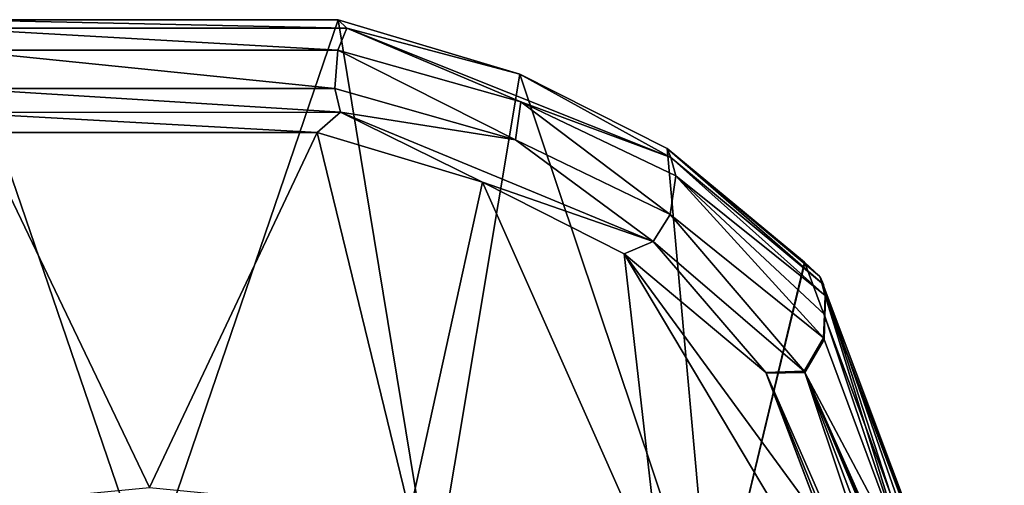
# Model space of a CAD drawing. Header units: millimetres. Extents: x -348 to 175, y 0 to 247.
# Tile 195 of 196: x 147 to 172, y 97 to 109. Entities that reach past the tile are written whole.
import ezdxf

# ---------------------------------------------------------------- set-up
doc = ezdxf.new("R2010")
doc.units = ezdxf.units.MM
doc.header["$LTSCALE"] = 65.185185
for name, color, linetype in [('1022', 7, 'CONTINUOUS'), ('1024', 7, 'CONTINUOUS'), ('1025', 7, 'CONTINUOUS'), ('1039', 7, 'CONTINUOUS'), ('1040', 7, 'CONTINUOUS'), ('1045', 7, 'CONTINUOUS'), ('1047', 7, 'CONTINUOUS'), ('1049', 7, 'CONTINUOUS'), ('1050', 7, 'CONTINUOUS'), ('1052', 7, 'CONTINUOUS'), ('1053', 7, 'CONTINUOUS')]:
    doc.layers.add(name, color=color, linetype=linetype)

msp = doc.modelspace()

# ---------------------------------------------------------------- linework, layer by layer
at = {"layer": '1022', "color": 7, "linetype": 'CONTINUOUS', "true_color": 0xe0f2ff}
for points in [[(167.367, 102.3, 70.082), (167.351, 101.808, 70.318), (169.539, 95.28, 37.568), (167.367, 102.3, 70.082)], [(169.591, 96.391, 36.784), (167.367, 102.3, 70.082), (169.539, 95.28, 37.568), (169.591, 96.391, 36.784)], [(167.351, 101.808, 70.318), (167.334, 101.205, 70.57), (169.539, 95.28, 37.568), (167.351, 101.808, 70.318)]]:
    msp.add_3dface(points, dxfattribs=at)
at = {"layer": '1024', "color": 7, "linetype": 'CONTINUOUS', "true_color": 0xe0f2ff}
for points in [[(150, 95.123, 0), (142.7, 94.665, 0.162), (145.119, 109.404, 83.138), (150, 95.123, 0)], [(154.872, 109.406, 83.14), (150, 95.123, 0), (145.119, 109.404, 83.138), (154.872, 109.406, 83.14)], [(157.3, 94.665, 0.162), (150, 95.123, 0), (154.872, 109.406, 83.14), (157.3, 94.665, 0.162)], [(159.531, 108.006, 81.213), (157.3, 94.665, 0.162), (154.872, 109.406, 83.14), (159.531, 108.006, 81.213)], [(164.459, 93.304, 0.635), (157.3, 94.665, 0.162), (159.531, 108.006, 81.213), (164.459, 93.304, 0.635)], [(163.308, 106.107, 78.086), (164.459, 93.304, 0.635), (159.531, 108.006, 81.213), (163.308, 106.107, 78.086)], [(166.832, 103.189, 69.97), (164.459, 93.304, 0.635), (163.308, 106.107, 78.086), (166.832, 103.189, 69.97)], [(166.839, 103.174, 69.892), (164.459, 93.304, 0.635), (166.832, 103.189, 69.97), (166.839, 103.174, 69.892)], [(169.022, 97.273, 36.502), (164.459, 93.304, 0.635), (166.839, 103.174, 69.892), (169.022, 97.273, 36.502)]]:
    msp.add_3dface(points, dxfattribs=at)
at = {"layer": '1025', "color": 7, "linetype": 'CONTINUOUS', "true_color": 0xe0f2ff}
for points in [[(143.352, 96.773, 29.648), (150.038, 97.413, 30.264), (145.668, 106.51, 83.717), (143.352, 96.773, 29.648)], [(145.668, 106.51, 83.717), (150.038, 97.413, 30.264), (154.335, 106.51, 83.716), (145.668, 106.51, 83.717)], [(150.038, 97.413, 30.264), (156.715, 96.76, 29.64), (154.335, 106.51, 83.716), (150.038, 97.413, 30.264)], [(154.335, 106.51, 83.716), (156.715, 96.76, 29.64), (158.573, 105.245, 81.935), (154.335, 106.51, 83.716)], [(156.715, 96.76, 29.64), (163.179, 94.87, 27.706), (158.573, 105.245, 81.935), (156.715, 96.76, 29.64)], [(158.573, 105.245, 81.935), (163.179, 94.87, 27.706), (162.204, 103.408, 78.909), (158.573, 105.245, 81.935)], [(163.179, 94.87, 27.706), (169.002, 92.001, 24.301), (162.204, 103.408, 78.909), (163.179, 94.87, 27.706)], [(169.002, 92.001, 24.301), (167.346, 96.377, 48.652), (162.204, 103.408, 78.909), (169.002, 92.001, 24.301)], [(165.837, 100.363, 70.741), (162.204, 103.408, 78.909), (167.346, 96.377, 48.652), (165.837, 100.363, 70.741)], [(165.844, 100.351, 70.684), (165.837, 100.363, 70.741), (167.346, 96.377, 48.652), (165.844, 100.351, 70.684)], [(165.848, 100.341, 70.626), (165.844, 100.351, 70.684), (167.346, 96.377, 48.652), (165.848, 100.341, 70.626)]]:
    msp.add_3dface(points, dxfattribs=at)
at = {"layer": '1039', "color": 7, "linetype": 'CONTINUOUS', "true_color": 0xe0f2ff}
for points in [[(169.539, 95.28, 37.568), (167.334, 101.205, 70.57), (166.836, 100.359, 70.689), (169.539, 95.28, 37.568)], [(166.836, 100.359, 70.689), (165.848, 100.341, 70.626), (170.066, 90.694, 17.453), (166.836, 100.359, 70.689)], [(165.848, 100.341, 70.626), (167.346, 96.377, 48.652), (169.463, 91.404, 21.44), (165.848, 100.341, 70.626)], [(170.066, 90.694, 17.453), (165.848, 100.341, 70.626), (169.463, 91.404, 21.44), (170.066, 90.694, 17.453)], [(171.951, 88.828, 1.467), (169.539, 95.28, 37.568), (166.836, 100.359, 70.689), (171.951, 88.828, 1.467)], [(171.951, 88.828, 1.467), (166.836, 100.359, 70.689), (171.811, 88.878, 3.123), (171.951, 88.828, 1.467)], [(171.811, 88.878, 3.123), (166.836, 100.359, 70.689), (171.583, 89.07, 5.375), (171.811, 88.878, 3.123)], [(171.583, 89.07, 5.375), (166.836, 100.359, 70.689), (170.804, 89.877, 12.029), (171.583, 89.07, 5.375)], [(170.804, 89.877, 12.029), (166.836, 100.359, 70.689), (170.066, 90.694, 17.453), (170.804, 89.877, 12.029)]]:
    msp.add_3dface(points, dxfattribs=at)
at = {"layer": '1040', "color": 7, "linetype": 'CONTINUOUS', "true_color": 0xe0f2ff}
for points in [[(169.022, 97.273, 36.502), (166.839, 103.174, 69.892), (167.228, 102.812, 69.982), (169.022, 97.273, 36.502)], [(167.228, 102.812, 69.982), (167.367, 102.3, 70.082), (171.778, 90.703, 1.478), (167.228, 102.812, 69.982)], [(171.327, 91.065, 1.383), (169.022, 97.273, 36.502), (167.228, 102.812, 69.982), (171.327, 91.065, 1.383)], [(171.327, 91.065, 1.383), (167.228, 102.812, 69.982), (171.778, 90.703, 1.478), (171.327, 91.065, 1.383)], [(167.367, 102.3, 70.082), (169.591, 96.391, 36.784), (171.778, 90.703, 1.478), (167.367, 102.3, 70.082)]]:
    msp.add_3dface(points, dxfattribs=at)
at = {"layer": '1045', "color": 7, "linetype": 'CONTINUOUS', "true_color": 0xe0f2ff}
for points in [[(154.868, 108.625, 84.29), (145.117, 108.622, 84.286), (154.793, 107.644, 84.485), (154.868, 108.625, 84.29)], [(154.793, 107.644, 84.485), (145.117, 108.622, 84.286), (145.202, 107.643, 84.483), (154.793, 107.644, 84.485)], [(159.421, 106.327, 82.594), (154.868, 108.625, 84.29), (154.793, 107.644, 84.485), (159.421, 106.327, 82.594)], [(159.555, 107.302, 82.334), (154.868, 108.625, 84.29), (159.421, 106.327, 82.594), (159.555, 107.302, 82.334)], [(163.389, 104.414, 79.379), (159.555, 107.302, 82.334), (159.421, 106.327, 82.594), (163.389, 104.414, 79.379)], [(163.531, 105.404, 79.029), (159.555, 107.302, 82.334), (163.389, 104.414, 79.379), (163.531, 105.404, 79.029)], [(167.318, 101.249, 70.738), (163.531, 105.404, 79.029), (163.389, 104.414, 79.379), (167.318, 101.249, 70.738)], [(167.357, 102.333, 70.194), (163.531, 105.404, 79.029), (167.338, 101.851, 70.456), (167.357, 102.333, 70.194)], [(167.338, 101.851, 70.456), (163.531, 105.404, 79.029), (167.318, 101.249, 70.738), (167.338, 101.851, 70.456)]]:
    msp.add_3dface(points, dxfattribs=at)
at = {"layer": '1047', "color": 7, "linetype": 'CONTINUOUS', "true_color": 0xe0f2ff}
for points in [[(167.351, 101.808, 70.318), (167.357, 102.333, 70.194), (167.338, 101.851, 70.456), (167.351, 101.808, 70.318)], [(167.357, 102.333, 70.194), (167.351, 101.808, 70.318), (167.362, 102.317, 70.138), (167.357, 102.333, 70.194)], [(167.351, 101.808, 70.318), (167.367, 102.3, 70.082), (167.362, 102.317, 70.138), (167.351, 101.808, 70.318)], [(167.334, 101.205, 70.57), (167.338, 101.851, 70.456), (167.318, 101.249, 70.738), (167.334, 101.205, 70.57)], [(167.334, 101.205, 70.57), (167.351, 101.808, 70.318), (167.338, 101.851, 70.456), (167.334, 101.205, 70.57)], [(167.334, 101.205, 70.57), (167.318, 101.249, 70.738), (167.327, 101.226, 70.654), (167.334, 101.205, 70.57)]]:
    msp.add_3dface(points, dxfattribs=at)
at = {"layer": '1049', "color": 7, "linetype": 'CONTINUOUS', "true_color": 0xe0f2ff}
for points in [[(154.934, 107.037, 84.378), (145.202, 107.643, 84.483), (145.027, 107.028, 84.367), (154.934, 107.037, 84.378)], [(154.793, 107.644, 84.485), (145.202, 107.643, 84.483), (154.934, 107.037, 84.378), (154.793, 107.644, 84.485)], [(159.421, 106.327, 82.594), (154.793, 107.644, 84.485), (154.934, 107.037, 84.378), (159.421, 106.327, 82.594)], [(154.335, 106.51, 83.716), (154.934, 107.037, 84.378), (145.027, 107.028, 84.367), (154.335, 106.51, 83.716)], [(145.668, 106.51, 83.717), (154.335, 106.51, 83.716), (145.027, 107.028, 84.367), (145.668, 106.51, 83.717)], [(154.335, 106.51, 83.716), (158.573, 105.245, 81.935), (154.934, 107.037, 84.378), (154.335, 106.51, 83.716)], [(158.573, 105.245, 81.935), (162.947, 103.718, 79.496), (154.934, 107.037, 84.378), (158.573, 105.245, 81.935)], [(162.947, 103.718, 79.496), (159.421, 106.327, 82.594), (154.934, 107.037, 84.378), (162.947, 103.718, 79.496)], [(163.389, 104.414, 79.379), (159.421, 106.327, 82.594), (162.947, 103.718, 79.496), (163.389, 104.414, 79.379)], [(158.573, 105.245, 81.935), (162.204, 103.408, 78.909), (162.947, 103.718, 79.496), (158.573, 105.245, 81.935)], [(166.824, 100.395, 70.858), (163.389, 104.414, 79.379), (162.947, 103.718, 79.496), (166.824, 100.395, 70.858)], [(167.318, 101.249, 70.738), (163.389, 104.414, 79.379), (166.824, 100.395, 70.858), (167.318, 101.249, 70.738)], [(162.204, 103.408, 78.909), (165.837, 100.363, 70.741), (162.947, 103.718, 79.496), (162.204, 103.408, 78.909)], [(165.837, 100.363, 70.741), (166.824, 100.395, 70.858), (162.947, 103.718, 79.496), (165.837, 100.363, 70.741)]]:
    msp.add_3dface(points, dxfattribs=at)
at = {"layer": '1050', "color": 7, "linetype": 'CONTINUOUS', "true_color": 0xe0f2ff}
for points in [[(167.327, 101.226, 70.654), (167.318, 101.249, 70.738), (166.824, 100.395, 70.858), (167.327, 101.226, 70.654)], [(167.334, 101.205, 70.57), (167.327, 101.226, 70.654), (166.824, 100.395, 70.858), (167.334, 101.205, 70.57)], [(166.836, 100.359, 70.689), (167.334, 101.205, 70.57), (166.824, 100.395, 70.858), (166.836, 100.359, 70.689)], [(165.837, 100.363, 70.741), (166.836, 100.359, 70.689), (166.824, 100.395, 70.858), (165.837, 100.363, 70.741)], [(165.837, 100.363, 70.741), (165.844, 100.351, 70.684), (166.836, 100.359, 70.689), (165.837, 100.363, 70.741)], [(165.844, 100.351, 70.684), (165.848, 100.341, 70.626), (166.836, 100.359, 70.689), (165.844, 100.351, 70.684)]]:
    msp.add_3dface(points, dxfattribs=at)
at = {"layer": '1052', "color": 7, "linetype": 'CONTINUOUS', "true_color": 0xe0f2ff}
for points in [[(145.119, 109.404, 83.138), (144.88, 109.187, 83.838), (155.098, 109.192, 83.844), (145.119, 109.404, 83.138)], [(154.872, 109.406, 83.14), (145.119, 109.404, 83.138), (155.098, 109.192, 83.844), (154.872, 109.406, 83.14)], [(159.531, 108.006, 81.213), (154.872, 109.406, 83.14), (155.098, 109.192, 83.844), (159.531, 108.006, 81.213)], [(144.88, 109.187, 83.838), (154.868, 108.625, 84.29), (155.098, 109.192, 83.844), (144.88, 109.187, 83.838)], [(145.117, 108.622, 84.286), (154.868, 108.625, 84.29), (144.88, 109.187, 83.838), (145.117, 108.622, 84.286)], [(154.868, 108.625, 84.29), (159.555, 107.302, 82.334), (155.098, 109.192, 83.844), (154.868, 108.625, 84.29)], [(159.531, 108.006, 81.213), (155.098, 109.192, 83.844), (163.403, 105.877, 78.933), (159.531, 108.006, 81.213)], [(155.098, 109.192, 83.844), (159.555, 107.302, 82.334), (163.403, 105.877, 78.933), (155.098, 109.192, 83.844)], [(163.308, 106.107, 78.086), (159.531, 108.006, 81.213), (163.403, 105.877, 78.933), (163.308, 106.107, 78.086)], [(159.555, 107.302, 82.334), (163.531, 105.404, 79.029), (163.403, 105.877, 78.933), (159.555, 107.302, 82.334)], [(166.832, 103.189, 69.97), (163.308, 106.107, 78.086), (167.216, 102.835, 70.08), (166.832, 103.189, 69.97)], [(163.308, 106.107, 78.086), (163.403, 105.877, 78.933), (167.314, 102.617, 70.134), (163.308, 106.107, 78.086)], [(163.308, 106.107, 78.086), (167.314, 102.617, 70.134), (167.216, 102.835, 70.08), (163.308, 106.107, 78.086)], [(163.531, 105.404, 79.029), (167.357, 102.333, 70.194), (163.403, 105.877, 78.933), (163.531, 105.404, 79.029)], [(163.403, 105.877, 78.933), (167.357, 102.333, 70.194), (167.314, 102.617, 70.134), (163.403, 105.877, 78.933)]]:
    msp.add_3dface(points, dxfattribs=at)
at = {"layer": '1053', "color": 7, "linetype": 'CONTINUOUS', "true_color": 0xe0f2ff}
for points in [[(166.839, 103.174, 69.892), (166.832, 103.189, 69.97), (167.216, 102.835, 70.08), (166.839, 103.174, 69.892)], [(167.228, 102.812, 69.982), (166.839, 103.174, 69.892), (167.216, 102.835, 70.08), (167.228, 102.812, 69.982)], [(167.314, 102.617, 70.134), (167.228, 102.812, 69.982), (167.216, 102.835, 70.08), (167.314, 102.617, 70.134)], [(167.367, 102.3, 70.082), (167.228, 102.812, 69.982), (167.362, 102.317, 70.138), (167.367, 102.3, 70.082)], [(167.228, 102.812, 69.982), (167.357, 102.333, 70.194), (167.362, 102.317, 70.138), (167.228, 102.812, 69.982)], [(167.357, 102.333, 70.194), (167.228, 102.812, 69.982), (167.314, 102.617, 70.134), (167.357, 102.333, 70.194)]]:
    msp.add_3dface(points, dxfattribs=at)

doc.saveas('drawing.dxf')
